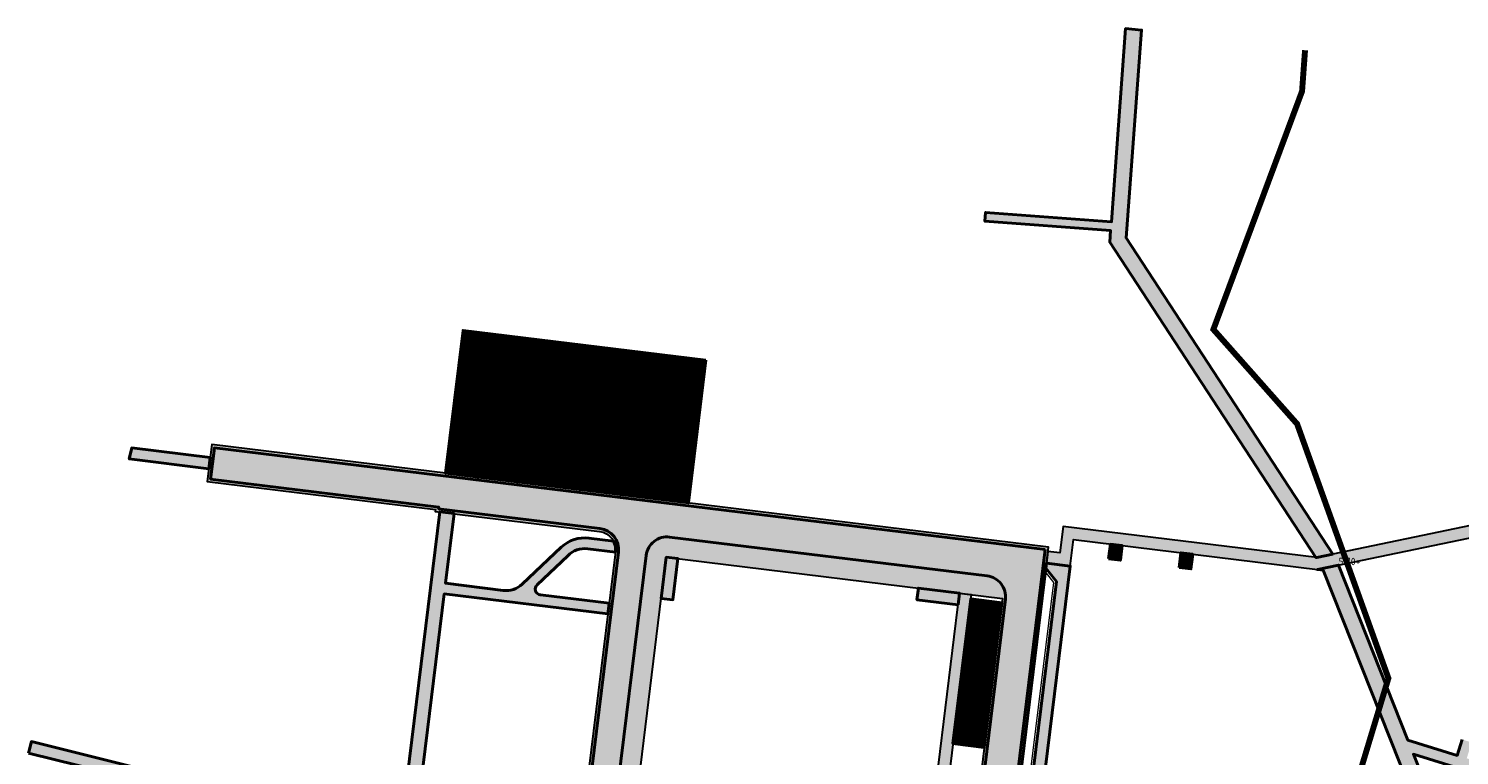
# Model space of a CAD drawing. Header units: metres. Extents: x 207669 to 209690, y 476021 to 477293.
# Tile 27 of 49: x 208240 to 208481, y 477143 to 477266. Entities that reach past the tile are written whole.
import ezdxf

# ---------------------------------------------------------------- set-up
doc = ezdxf.new("R2010")
doc.units = ezdxf.units.M
doc.linetypes.add('NLCS-HIDDEN', pattern=[4, 2, -2])
for name, color, linetype, lineweight, true_color in [('B-WE-KL-STROOK-G', 7, 'NLCS-HIDDEN', 35, 0x9c9c9c), ('N-WE-VH-FUNDERING_GRANULAAT-G', 7, 'CONTINUOUS', 40, 0x99004c), ('N-WE-VH-FUNDERING_GRANULAAT_2-G', 7, 'CONTINUOUS', 15, 0x99004c), ('N-WE-VH-FUNDERING_ZANDBED-BREED-G', 7, 'CONTINUOUS', 30, 0xa57c00), ('N-WE-VH-FUNDERING_ZANDBED_BREED-A', 7, 'CONTINUOUS', 40, 0xa57c00), ('N-WE-VH-FUNDERING_ZANDBED_LANGSPARKEERVAKKEN-G', 1, 'CONTINUOUS', 40, 0xff0000), ('N-WE-VH-FUNDERING_ZANDBED_SMAL-A', 7, 'CONTINUOUS', 40, 0xa4de1b), ('N-WE-VH-FUNDERING_ZANDBED_SMAL-G', 7, 'CONTINUOUS', 30, 0x931077), ('N-WE-VH-FUNDERING_ZANDBED_VOETPAD-A', 220, 'CONTINUOUS', 40, 0xff00bf), ('N-WE-VH-VERHARDING_FUNDERING_GRANULAAT_ZAND-P-A', 7, 'CONTINUOUS', 40, 0xa57c00), ('N-WE-VH-VERHARDING_FUNDERING_GRANULAAT_ZAND-P-G', 7, 'CONTINUOUS', 40, 0xa57c00)]:
    doc.layers.add(name, color=color, linetype=linetype, lineweight=lineweight, true_color=true_color)
doc.layers.add('N4-WE-GW-WAL-G', color=50, linetype='CONTINUOUS', lineweight=25)
doc.styles.add('NLCS-ISO-M200-T25', font='NLCS-ISO.ttf', dxfattribs={"height": 0.5})
pattern_1 = [(45, (208306.1347142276, 476895.0086860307), (-0.3367596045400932, 0.3367596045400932), [])]

# ---------------------------------------------------------------- blocks, each defined once
blk = doc.blocks.new('A$Ca15d8d73')
at = {"layer": 'B-WE-KL-STROOK-G', "ltscale": 0.75, "const_width": 1, "flags": 128}
blk.add_lwpolyline([(208452.6167728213, 476980.4553938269), (208466.0497424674, 477047.5799632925), (208456.685848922, 477114.4259895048), (208469.335740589, 477156.2609388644), (208453.9191692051, 477199.2113501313), (208439.7793646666, 477215.1762168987), (208454.7534995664, 477255.4053097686), (208455.2581156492, 477262.3402247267)], dxfattribs=at)

msp = doc.modelspace()

# ---------------------------------------------------------------- hatches: boundary and pattern name
at = {"layer": 'N-WE-VH-FUNDERING_ZANDBED_BREED-A', "transparency": 33554559}
h = msp.add_hatch(color=256, dxfattribs=at)
h.dxf.hatch_style = 1
edge = h.paths.add_edge_path()
edge.add_line((208341.1877292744, 477125.8390681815), (208347.3751286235, 477176.6988305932))
edge.add_line((208347.3751286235, 477176.6988305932), (208404.1712451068, 477169.7453642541))
edge.add_line((208404.1712451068, 477169.7453642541), (208398.1982316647, 477120.9603495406))
edge.add_arc((208393.1360327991, 477121.5801419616), 5.10000000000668, 266.686026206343, 353.01970828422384, ccw=False)
edge.add_arc((208396.0957772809, 477172.6945226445), 56.29999999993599, 266.6860262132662, 280.45267069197)
edge.add_line((208406.3099058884, 477117.328815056), (208411.1750888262, 477118.2263671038))
edge.add_arc((208410.2589014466, 477123.1925629), 5.050000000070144, 173.0197084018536, 280.4526706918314, ccw=False)
edge.add_line((208405.2463319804, 477123.8062789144), (208411.9325525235, 477178.4164636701))
edge.add_line((208411.9325525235, 477178.4164636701), (208270.6679104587, 477195.711289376))
edge.add_line((208270.6679104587, 477195.711289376), (208269.8854109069, 477189.460051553))
edge.add_line((208269.8854109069, 477189.460051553), (208308.4200894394, 477184.7422630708))
edge.add_line((208308.4200894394, 477184.7422630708), (208308.3838463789, 477184.4445030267))
edge.add_line((208308.3838463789, 477184.4445030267), (208336.1204250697, 477181.0487538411))
edge.add_arc((208335.743709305, 477177.9717284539), 3.100000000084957, -6.97979112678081, 83.0200956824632, ccw=False)
edge.add_line((208338.8207354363, 477177.595018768), (208333.0993890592, 477130.862128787))
edge.add_arc((208328.0371847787, 477131.48187698), 5.099999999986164, 269.49346174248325, 353.0202088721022, ccw=False)
edge.add_arc((208327.0753225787, 477022.6861288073), 103.6999999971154, 81.13163203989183, 89.49346174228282, ccw=False)
edge.add_arc((208343.8407583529, 477130.1360364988), 5.050000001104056, 238.3080375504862, 261.1316320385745, ccw=False)
at = {"layer": 'N-WE-VH-FUNDERING_ZANDBED_SMAL-A', "transparency": 33554559}
h = msp.add_hatch(color=256, dxfattribs=at)
h.dxf.hatch_style = 1
h.paths.add_polyline_path([(208485.8202876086, 477180.5611084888), (208531.1909035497, 477166.4689394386), (208531.7841486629, 477168.3789290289), (208496.5285093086, 477179.3293739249), (208485.9188417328, 477182.6247497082), (208457.261191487, 477176.6449434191), (208414.4029649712, 477181.8920140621), (208413.8561195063, 477177.4253643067), (208411.8414065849, 477177.6720226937), (208411.5983507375, 477175.6868466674), (208415.5982547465, 477175.1971442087), (208416.1451002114, 477179.6637939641), (208457.3461937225, 477174.6196037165)])
h = msp.add_hatch(color=256, dxfattribs=at)
h.dxf.hatch_style = 1
edge = h.paths.add_edge_path()
edge.add_line((208390.3013412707, 477116.6935002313), (208390.7320337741, 477120.2114091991))
edge.add_line((208390.7320337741, 477120.2114091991), (208363.7336174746, 477123.5167862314))
edge.add_line((208363.7336174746, 477123.5167862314), (208363.8083588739, 477124.1272761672))
edge.add_line((208363.8083588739, 477124.1272761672), (208341.3144500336, 477126.8806992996))
edge.add_line((208341.3144500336, 477126.8806992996), (208341.555981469, 477128.866061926))
edge.add_line((208341.555981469, 477128.866061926), (208367.0291753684, 477125.7479519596))
edge.add_line((208367.0291753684, 477125.7479519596), (208366.9544264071, 477125.1374002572))
edge.add_line((208366.9544264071, 477125.1374002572), (208390.975076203, 477122.1965868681))
edge.add_line((208390.975076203, 477122.1965868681), (208396.9053114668, 477170.6349219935))
edge.add_line((208396.9053114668, 477170.6349219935), (208398.8904891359, 477170.3918795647))
edge.add_line((208398.8904891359, 477170.3918795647), (208392.960253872, 477121.9535444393))
edge.add_line((208392.960253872, 477121.9535444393), (208398.2406824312, 477121.3070692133))
edge.add_line((208398.2406824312, 477121.3070692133), (208398.1982316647, 477120.9603495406))
edge.add_arc((208393.1360328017, 477121.580141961), 5.099999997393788, 334.13497511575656, 353.01970828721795, ccw=False)
edge.add_line((208397.7251364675, 477119.3552537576), (208392.7172114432, 477119.9683667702))
edge.add_line((208392.7172114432, 477119.9683667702), (208392.2953924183, 477116.5229366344))
edge.add_arc((208396.095777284, 477172.694522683), 56.30000003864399, 264.092617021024, 266.1294544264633, ccw=False)
at = {"layer": 'N-WE-VH-FUNDERING_ZANDBED_VOETPAD-A', "transparency": 33554559}
h = msp.add_hatch(color=256, dxfattribs=at)
h.dxf.hatch_style = 1
h.paths.add_polyline_path([(208459.9454333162, 477177.2050467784), (208457.261191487, 477176.6449434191), (208457.0711284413, 477176.6682125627), (208422.2730723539, 477229.9417773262), (208422.415520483, 477231.863060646), (208401.2105075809, 477233.4352464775), (208401.3214164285, 477234.9311406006), (208422.5776209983, 477233.3551593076), (208424.9637699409, 477265.9895005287), (208427.6527601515, 477265.7413729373), (208425.0336501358, 477230.6527203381)])
h = msp.add_hatch(color=256, dxfattribs=at)
h.dxf.hatch_style = 1
h.paths.add_polyline_path([(208270.1586646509, 477191.6430229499), (208270.3946566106, 477193.5283171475), (208257.1425065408, 477195.1507587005), (208256.699471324, 477193.2908125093)])
h = msp.add_hatch(color=256, dxfattribs=at)
h.dxf.hatch_style = 1
edge = h.paths.add_edge_path()
edge.add_line((208305.2892074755, 477132.8415061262), (208309.9005271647, 477170.5069002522))
edge.add_line((208309.9005271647, 477170.5069002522), (208337.5387064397, 477167.1231969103))
edge.add_line((208337.5387064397, 477167.1231969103), (208337.7574410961, 477168.9098572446))
edge.add_line((208337.7574410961, 477168.9098572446), (208326.1482305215, 477170.331156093))
edge.add_arc((208326.2697517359, 477171.3237449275), 1.000000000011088, 133.3969058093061, 263.0200956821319, ccw=False)
edge.add_line((208325.5827034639, 477172.0503567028), (208330.7588195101, 477176.9446368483))
edge.add_arc((208333.6375855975, 477174.140533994), 4.018741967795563, 83.08292732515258, 135.752725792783, ccw=False)
edge.add_line((208334.1215733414, 477178.130025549), (208338.8158750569, 477177.5553183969))
edge.add_line((208338.8158750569, 477177.5553183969), (208338.8207354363, 477177.595018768))
edge.add_arc((208335.7437093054, 477177.9717284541), 3.099999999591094, 353.0202088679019, 387.6130092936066)
edge.add_line((208338.4906142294, 477179.4085698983), (208334.3403115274, 477179.9166854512))
edge.add_arc((208333.6354884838, 477174.1596702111), 5.799999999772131, 83.02009568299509, 133.3969058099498)
edge.add_line((208329.6506085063, 477178.3740185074), (208323.0851464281, 477172.1660412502))
edge.add_arc((208320.3369533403, 477175.072488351), 3.999999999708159, 263.0200956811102, 313.396905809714, ccw=False)
edge.add_line((208319.8508684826, 477171.1021330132), (208310.1192650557, 477172.293559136))
edge.add_line((208310.1192650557, 477172.293559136), (208311.5593481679, 477184.0557309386))
edge.add_line((208311.5593481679, 477184.0557309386), (208309.1275617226, 477184.35344395))
edge.add_line((208309.1275617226, 477184.35344395), (208302.8382581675, 477132.9867909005))
edge.add_line((208302.8382581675, 477132.9867909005), (208304.3259930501, 477132.8046334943))
edge.add_line((208304.3259930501, 477132.8046334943), (208305.2892074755, 477132.8415061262))
h = msp.add_hatch(color=256, dxfattribs=at)
h.dxf.hatch_style = 1
h.paths.add_polyline_path([(208422.094606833, 477176.416738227), (208424.079784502, 477176.1736957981), (208424.3835875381, 477178.6551678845), (208422.398409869, 477178.8982103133)])
h = msp.add_hatch(color=256, dxfattribs=at)
h.dxf.hatch_style = 1
h.paths.add_polyline_path([(208346.5293462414, 477169.7465896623), (208348.5109299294, 477169.5055179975), (208349.3618187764, 477176.4556029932), (208347.3751286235, 477176.6988305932)])
h = msp.add_hatch(color=256, dxfattribs=at)
h.dxf.hatch_style = 1
h.paths.add_polyline_path([(208434.0056728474, 477174.9584836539), (208435.9908505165, 477174.715441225), (208436.2946535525, 477177.1969133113), (208434.3094758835, 477177.4399557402)])
h = msp.add_hatch(color=256, dxfattribs=at)
h.dxf.hatch_style = 1
edge = h.paths.add_edge_path()
edge.add_arc((208410.2589014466, 477123.1925629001), 5.05000000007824, 173.0199417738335, 197.2665995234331)
edge.add_line((208405.4364847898, 477121.6936307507), (208409.1367214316, 477122.4191510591))
edge.add_line((208409.1367214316, 477122.4191510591), (208415.5982389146, 477175.1970148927))
edge.add_line((208415.5982389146, 477175.1970148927), (208411.5983507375, 477175.6868466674))
edge.add_line((208411.5983507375, 477175.6868466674), (208411.498366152, 477174.8702154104))
edge.add_line((208411.498366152, 477174.8702154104), (208413.2751479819, 477172.5976817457))
edge.add_line((208413.2751479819, 477172.5976817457), (208407.6170313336, 477126.3820194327))
edge.add_line((208407.6170313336, 477126.3820194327), (208405.3441163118, 477124.6049394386))
edge.add_line((208405.3441163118, 477124.6049394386), (208405.2463294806, 477123.8062584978))
h = msp.add_hatch(color=256, dxfattribs=at)
h.dxf.hatch_style = 1
h.paths.add_polyline_path([(208477.3162345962, 477133.9814871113), (208473.567873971, 477143.4240329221), (208497.2496721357, 477136.0684373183), (208502.2924519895, 477136.5963959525), (208503.5692478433, 477136.1998215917), (208504.4031351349, 477138.8845736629), (208502.779643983, 477139.3888320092), (208501.9457566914, 477136.704079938), (208495.6427910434, 477138.6617888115), (208496.476678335, 477141.3465408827), (208494.8531871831, 477141.850799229), (208494.0192998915, 477139.1660471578), (208490.4858191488, 477140.2635506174), (208491.3197064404, 477142.9483026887), (208489.6962152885, 477143.4525610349), (208488.8623279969, 477140.7678089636), (208482.5593623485, 477142.7255178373), (208483.3932496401, 477145.4102699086), (208481.7697584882, 477145.9145282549), (208480.9358711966, 477143.2297761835), (208472.6196101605, 477145.8128170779), (208460.8907219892, 477175.3592174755), (208457.3461937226, 477174.6196037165), (208458.3270359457, 477174.4995206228), (208474.5271932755, 477133.6894857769)])
h = msp.add_hatch(color=256, dxfattribs=at)
h.dxf.hatch_style = 1
h.paths.add_polyline_path([(208396.662269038, 477168.6497443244), (208389.7141471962, 477169.5003928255), (208389.9571896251, 477171.4855704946), (208396.9053114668, 477170.6349219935)])
h = msp.add_hatch(color=256, dxfattribs=at)
h.dxf.hatch_style = 1
h.paths.add_polyline_path([(208239.7143281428, 477143.6119587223), (208240.196783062, 477145.5528959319), (208260.9428483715, 477140.3960875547), (208260.4603917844, 477138.4551507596)])
at = {"layer": 'N-WE-VH-VERHARDING_FUNDERING_GRANULAAT_ZAND-P-A', "transparency": 33554559}
h = msp.add_hatch(dxfattribs=at)
h.set_pattern_fill('ANSI31', color=256, scale=0.15)
h.set_pattern_definition(pattern_1)
h.paths.add_polyline_path([(208354.0794644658, 477210.0006342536), (208351.1241028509, 477185.8611541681), (208310.130223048, 477190.8799755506), (208313.0856189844, 477215.0197360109)])
h = msp.add_hatch(dxfattribs=at)
h.set_pattern_fill('ANSI31', color=256, scale=0.15)
h.set_pattern_definition(pattern_1)
h.paths.add_polyline_path([(208401.08794313, 477144.5623324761), (208395.8073747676, 477145.208911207), (208398.7993483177, 477169.6474383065), (208404.080094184, 477169.0009238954)])

# ---------------------------------------------------------------- linework, layer by layer
at = {"layer": 'N-WE-VH-FUNDERING_GRANULAAT-G', "flags": 128}
msp.add_lwpolyline([(208411.3754941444, 477177.980930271), (208404.7500379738, 477123.8670428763, 0.5064128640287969), (208411.2658004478, 477117.7346645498), (208406.4006175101, 477116.8371125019, -0.06014066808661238), (208392.8123107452, 477115.9895065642, 0.3955933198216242), (208398.6945256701, 477120.8995855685), (208404.6553828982, 477169.5853135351, 0.4142142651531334), (208401.5631111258, 477173.5404261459), (208347.9434063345, 477180.1052462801, 0.4142154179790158), (208343.9882994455, 477177.0129511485), (208338.3318889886, 477130.8104683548, 0.4045918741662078), (208342.9851430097, 477124.6523860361, 0.03650156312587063), (208327.9876771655, 477125.8820958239, 0.3814966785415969), (208333.5956835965, 477130.8013691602), (208339.3170299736, 477177.5342591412, 0.414212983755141), (208336.1811856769, 477181.5450482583), (208308.9405545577, 477184.8800793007), (208308.976797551, 477185.1778387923), (208270.443810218, 477189.8954202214), (208271.1021035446, 477195.1543984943)], format="xyb", close=True, dxfattribs=at)
at = {"layer": 'N-WE-VH-FUNDERING_GRANULAAT_2-G', "flags": 128}
for points in [[(208322.3334197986, 477213.3838078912), (208330.1550815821, 477212.4262131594), (208327.2845131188, 477188.9812412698), (208322.3414254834, 477189.5864643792), (208322.2534624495, 477188.892011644), (208315.5059502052, 477189.7180998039), (208315.5939141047, 477190.4125570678), (208310.6508217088, 477191.0177327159), (208313.5211527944, 477214.4626809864), (208322.3334197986, 477213.3838078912)], [(208339.6639160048, 477211.2612228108), (208347.4742441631, 477210.3071024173), (208344.6154191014, 477186.8620137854), (208339.6720345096, 477187.4647996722), (208339.5851421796, 477186.7701191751), (208332.8354171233, 477187.5964782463), (208332.9223943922, 477188.291056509), (208327.9793019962, 477188.8962321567), (208330.8496359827, 477212.3412041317), (208339.6639160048, 477211.2612228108)], [(208353.5224146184, 477209.565142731), (208348.1822674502, 477210.2193910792), (208345.3099644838, 477186.7749259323), (208350.6521126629, 477186.1204324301)], [(208410.9769026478, 477174.7254056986), (208412.7536856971, 477172.4528704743), (208407.1459047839, 477126.6483519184), (208404.8729913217, 477124.8712731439)], [(208401.6450077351, 477144.9978617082), (208395.8681353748, 477145.7052056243), (208398.7385876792, 477169.1511438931), (208404.5156295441, 477168.4438652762)]]:
    msp.add_lwpolyline(points, close=True, dxfattribs=at)
at = {"layer": 'N-WE-VH-FUNDERING_ZANDBED-BREED-G', "flags": 128}
msp.add_lwpolyline([(208341.1877292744, 477125.8390681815), (208347.3751286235, 477176.6988305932), (208404.1712451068, 477169.7453642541), (208398.1982316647, 477120.9603495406, -0.3955933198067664), (208392.8412145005, 477116.4886704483, 0.06014066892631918), (208406.3099058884, 477117.328815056), (208411.1750888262, 477118.2263671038, -0.5064128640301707), (208405.2463319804, 477123.8062789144), (208411.9325525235, 477178.4164636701), (208270.6679104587, 477195.711289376), (208269.8854109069, 477189.460051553), (208308.4200894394, 477184.7422630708), (208308.3838463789, 477184.4445030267), (208336.1204250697, 477181.0487538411, -0.4142129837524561), (208338.8207354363, 477177.595018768), (208333.0993890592, 477130.862128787, -0.3814966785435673), (208327.9920974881, 477126.3820762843, -0.03650156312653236), (208343.062225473, 477125.1464086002, -0.09991724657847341)], format="xyb", close=True, dxfattribs=at)
at = {"layer": 'N-WE-VH-FUNDERING_ZANDBED_LANGSPARKEERVAKKEN-G', "flags": 128}
msp.add_lwpolyline([(208411.498366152, 477174.8702154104), (208413.2751479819, 477172.5976817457), (208407.6170313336, 477126.3820194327), (208405.3441163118, 477124.6049394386), (208411.498366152, 477174.8702154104)], close=True, dxfattribs=at)
at = {"layer": 'N-WE-VH-FUNDERING_ZANDBED_SMAL-G', "flags": 128}
msp.add_lwpolyline([(208485.8202876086, 477180.5611084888), (208531.1909035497, 477166.4689394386), (208531.7841486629, 477168.3789290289), (208496.5285093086, 477179.3293739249), (208485.9188417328, 477182.6247497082), (208457.261191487, 477176.6449434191), (208414.4029649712, 477181.8920140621), (208413.8561195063, 477177.4253643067), (208411.8414065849, 477177.6720226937), (208411.5983507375, 477175.6868466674), (208415.5982547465, 477175.1971442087), (208416.1451002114, 477179.6637939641), (208457.3461937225, 477174.6196037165)], close=True, dxfattribs=at)
msp.add_lwpolyline([(208390.3013412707, 477116.6935002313), (208390.7320337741, 477120.2114091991), (208363.7336174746, 477123.5167862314), (208363.8083588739, 477124.1272761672), (208341.3144500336, 477126.8806992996), (208341.555981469, 477128.866061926), (208367.0291753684, 477125.7479519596), (208366.9544264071, 477125.1374002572), (208390.975076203, 477122.1965868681), (208396.9053114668, 477170.6349219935), (208398.8904891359, 477170.3918795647), (208392.960253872, 477121.9535444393), (208398.2406824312, 477121.3070692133), (208398.1982316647, 477120.9603495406, -0.08258719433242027), (208397.7251364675, 477119.3552537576), (208392.7172114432, 477119.9683667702), (208392.2953924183, 477116.5229366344, -0.008887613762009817)], format="xyb", close=True, dxfattribs=at)
at = {"layer": 'N-WE-VH-FUNDERING_ZANDBED_VOETPAD-A', "flags": 128}
for points in [[(208459.9454333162, 477177.2050467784), (208457.261191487, 477176.6449434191), (208457.0711284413, 477176.6682125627), (208422.2730723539, 477229.9417773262), (208422.415520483, 477231.863060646), (208401.2105075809, 477233.4352464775), (208401.3214164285, 477234.9311406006), (208422.5776209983, 477233.3551593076), (208424.9637699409, 477265.9895005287), (208427.6527601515, 477265.7413729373), (208425.0336501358, 477230.6527203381)], [(208270.1586646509, 477191.6430229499), (208270.3946566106, 477193.5283171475), (208257.1425065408, 477195.1507587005), (208256.699471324, 477193.2908125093)], [(208422.094606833, 477176.416738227), (208424.079784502, 477176.1736957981), (208424.3835875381, 477178.6551678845), (208422.398409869, 477178.8982103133)], [(208346.5293462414, 477169.7465896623), (208348.5109299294, 477169.5055179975), (208349.3618187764, 477176.4556029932), (208347.3751286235, 477176.6988305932)], [(208434.0056728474, 477174.9584836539), (208435.9908505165, 477174.715441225), (208436.2946535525, 477177.1969133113), (208434.3094758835, 477177.4399557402)], [(208396.662269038, 477168.6497443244), (208389.7141471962, 477169.5003928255), (208389.9571896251, 477171.4855704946), (208396.9053114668, 477170.6349219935)], [(208239.7143281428, 477143.6119587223), (208240.196783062, 477145.5528959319), (208260.9428483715, 477140.3960875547), (208260.4603917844, 477138.4551507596)]]:
    msp.add_lwpolyline(points, close=True, dxfattribs=at)
for points in [[(208305.2892074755, 477132.8415061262), (208309.9005271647, 477170.5069002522), (208337.5387064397, 477167.1231969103), (208337.7574410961, 477168.9098572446), (208326.1482305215, 477170.331156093, -0.6347612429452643), (208325.5827034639, 477172.0503567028), (208330.7588195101, 477176.9446368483, -0.2339485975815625), (208334.1215733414, 477178.130025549), (208338.8158750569, 477177.5553183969), (208338.8207354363, 477177.595018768, 0.1520963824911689), (208338.4906142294, 477179.4085698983), (208334.3403115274, 477179.9166854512, 0.2234202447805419), (208329.6506085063, 477178.3740185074), (208323.0851464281, 477172.1660412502, -0.2234202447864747), (208319.8508684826, 477171.1021330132), (208310.1192650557, 477172.293559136), (208311.5593481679, 477184.0557309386), (208309.1275617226, 477184.35344395), (208302.8382581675, 477132.9867909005), (208304.3259930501, 477132.8046334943), (208305.2892074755, 477132.8415061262)], [(208405.2463294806, 477123.8062584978, 0.1061924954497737), (208405.4364847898, 477121.6936307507), (208409.1367214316, 477122.4191510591), (208415.5982389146, 477175.1970148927), (208411.5983507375, 477175.6868466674), (208411.498366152, 477174.8702154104), (208413.2751479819, 477172.5976817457), (208407.6170313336, 477126.3820194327), (208405.3441163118, 477124.6049394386)]]:
    msp.add_lwpolyline(points, format="xyb", close=True, dxfattribs=at)
msp.add_lwpolyline([(208481.7697584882, 477145.9145282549), (208480.9358711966, 477143.2297761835), (208472.6196101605, 477145.8128170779), (208460.8907219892, 477175.3592174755), (208457.3461937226, 477174.6196037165), (208458.3270359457, 477174.4995206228), (208474.5271932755, 477133.6894857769), (208477.3162345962, 477133.9814871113), (208473.567873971, 477143.4240329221), (208497.2496721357, 477136.0684373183)], dxfattribs=at)
at = {"layer": 'N-WE-VH-VERHARDING_FUNDERING_GRANULAAT_ZAND-P-G', "flags": 128}
for points in [[(208354.0794644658, 477210.0006342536), (208351.1241028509, 477185.8611541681), (208310.130223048, 477190.8799755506), (208313.0856189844, 477215.0197360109)], [(208401.08794313, 477144.5623324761), (208395.8073747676, 477145.208911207), (208398.7993483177, 477169.6474383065), (208404.080094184, 477169.0009238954)]]:
    msp.add_lwpolyline(points, close=True, dxfattribs=at)

# ---------------------------------------------------------------- block references
at = {"layer": 'B-WE-KL-STROOK-G'}
msp.add_blockref('A$Ca15d8d73', (0, 0), dxfattribs=at)

# ---------------------------------------------------------------- texts
at = {"layer": 'N4-WE-GW-WAL-G', "insert": (208462.7643696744, 477175.9737626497), "char_height": 1.25, "attachment_point": 5, "style": 'NLCS-ISO-M200-T25'}
msp.add_mtext_dynamic_manual_height_columns('5.70+', width=1.608718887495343, gutter_width=2.5, heights=[0], dxfattribs=at)

doc.saveas('drawing.dxf')
